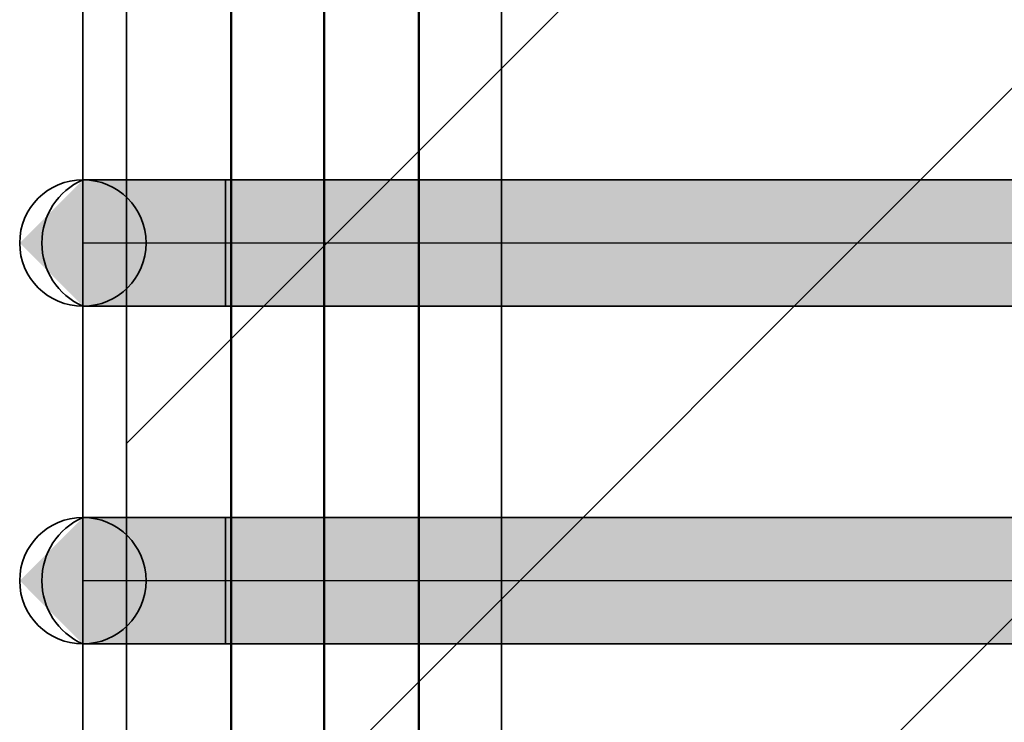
# Model space of a CAD drawing. Extents: x -459 to 541, y -543 to 550.
# Tile 184 of 256: x -417.8 to -412.55, y 477.89 to 481.64. Entities that reach past the tile are written whole.
import ezdxf
from ezdxf.lldxf.tags import DXFTag

# ---------------------------------------------------------------- set-up
doc = ezdxf.new("R2010")
doc.units = 0
doc.layers.get('0').update_dxf_attribs({"lineweight": 35})
for name, color, linetype, lineweight, true_color in [('A_Aussenwand', 3, 'Continuous', 35, 0x00ff00), ('A_Aussenwand-A07ALC2O1N', 3, 'Continuous', 35, 0x00ff00), ('A_Innenwand', 7, 'Continuous', 35, 0x80ff80), ('A_Tuer', 7, 'Continuous', 35, 0xbdbbbb), ('A_Wandschlitz-A07ALC2S1N', 7, 'Continuous', 35, 0x008080), ('H_Ruecklauf', 5, 'Continuous', 35, 0x0000ff), ('H_Vorlauf', 1, 'Continuous', 35, 0xff0000), ('Rohrleitung', 1, 'Continuous', 35, 0xff0000), ('Rohrleitung-Shading', 1, 'Continuous', 35, 0xff0000)]:
    doc.layers.add(name, color=color, linetype=linetype, lineweight=lineweight, true_color=true_color)
tags = doc.linetypes.add('STRICHPUNKT2', pattern=[12.7, 6.35, -3.175, 0, -3.175]).pattern_tags.tags
tags[10:11] = [DXFTag(74, 4), DXFTag(75, 0), DXFTag(340, '0'), DXFTag(46, 0.0), DXFTag(50, 0.0), DXFTag(44, 0.0), DXFTag(45, 0.0)]
tags[8:9] = [DXFTag(74, 4), DXFTag(75, 0), DXFTag(340, '0'), DXFTag(46, 0.0), DXFTag(50, 0.0), DXFTag(44, 0.0), DXFTag(45, 0.0)]
tags[6:7] = [DXFTag(74, 4), DXFTag(75, 0), DXFTag(340, '0'), DXFTag(46, 0.0), DXFTag(50, 0.0), DXFTag(44, 0.0), DXFTag(45, 0.0)]
tags[4:5] = [DXFTag(74, 4), DXFTag(75, 0), DXFTag(340, '0'), DXFTag(46, 0.0), DXFTag(50, 0.0), DXFTag(44, 0.0), DXFTag(45, 0.0)]

# ---------------------------------------------------------------- blocks, each defined once
blk = doc.blocks.new('3D-Ansicht-A07ALAKT1N', base_point=(-428.9481, 427.085))
at = {"layer": 'Rohrleitung-Shading', "color": 16, "true_color": 0x8b0000}
for points in [[(-417.765, 480.447), (-417.4395, 480.784), (-417.8023, 480.447), (-417.4653, 480.784)], [(-417.4395, 480.11), (-417.765, 480.447), (-417.4653, 480.11), (-417.8023, 480.447)], [(-417.765, 478.647), (-417.4395, 478.984), (-417.8023, 478.647), (-417.4653, 478.984)], [(-417.4395, 478.31), (-417.765, 478.647), (-417.4653, 478.31), (-417.8023, 478.647)]]:
    blk.add_solid(points, dxfattribs=at)
at = {"layer": 'Rohrleitung-Shading', "color": 14, "true_color": 0xa20000}
for points in [[(-417.6554, 480.447), (-417.3635, 480.784), (-417.765, 480.447), (-417.4395, 480.784)], [(-417.3635, 480.11), (-417.6554, 480.447), (-417.4395, 480.11), (-417.765, 480.447)], [(-417.6554, 478.647), (-417.3635, 478.984), (-417.765, 478.647), (-417.4395, 478.984)], [(-417.3635, 478.31), (-417.6554, 478.647), (-417.4395, 478.31), (-417.765, 478.647)]]:
    blk.add_solid(points, dxfattribs=at)
at = {"layer": 'Rohrleitung-Shading', "color": 12, "true_color": 0xb60000}
for points in [[(-417.481, 480.447), (-417.2427, 480.784), (-417.6554, 480.447), (-417.3635, 480.784)], [(-417.2427, 480.11), (-417.481, 480.447), (-417.3635, 480.11), (-417.6554, 480.447)], [(-417.481, 478.647), (-417.2427, 478.984), (-417.6554, 478.647), (-417.3635, 478.984)], [(-417.2427, 478.31), (-417.481, 478.647), (-417.3635, 478.31), (-417.6554, 478.647)]]:
    blk.add_solid(points, dxfattribs=at)
at = {"layer": 'Rohrleitung-Shading', "color": 12, "true_color": 0xc70000}
for points in [[(-417.2538, 480.447), (-417.0853, 480.784), (-417.481, 480.447), (-417.2427, 480.784)], [(-417.0853, 480.11), (-417.2538, 480.447), (-417.2427, 480.11), (-417.481, 480.447)], [(-417.2538, 478.647), (-417.0853, 478.984), (-417.481, 478.647), (-417.2427, 478.984)], [(-417.0853, 478.31), (-417.2538, 478.647), (-417.2427, 478.31), (-417.481, 478.647)]]:
    blk.add_solid(points, dxfattribs=at)
at = {"layer": 'Rohrleitung-Shading', "color": 12, "true_color": 0xd30000}
for points in [[(-416.9893, 480.447), (-416.902, 480.784), (-417.2538, 480.447), (-417.0853, 480.784)], [(-416.902, 480.11), (-416.9893, 480.447), (-417.0853, 480.11), (-417.2538, 480.447)], [(-416.9893, 478.647), (-416.902, 478.984), (-417.2538, 478.647), (-417.0853, 478.984)], [(-416.902, 478.31), (-416.9893, 478.647), (-417.0853, 478.31), (-417.2538, 478.647)]]:
    blk.add_solid(points, dxfattribs=at)
at = {"layer": 'Rohrleitung-Shading', "color": 12, "true_color": 0xd90000}
for points in [[(-416.7053, 480.447), (-416.7053, 480.784), (-416.9893, 480.447), (-416.902, 480.784)], [(-408.1525, 480.784), (-416.7053, 480.784), (-403.033, 480.447), (-416.7053, 480.447)], [(-416.7053, 480.11), (-416.7053, 480.447), (-416.902, 480.11), (-416.9893, 480.447)], [(-403.033, 480.447), (-416.7053, 480.447), (-403.033, 480.11), (-416.7053, 480.11)], [(-416.7053, 478.647), (-416.7053, 478.984), (-416.9893, 478.647), (-416.902, 478.984)], [(-394.4802, 478.984), (-416.7053, 478.984), (-389.3606, 478.647), (-416.7053, 478.647)], [(-416.7053, 478.31), (-416.7053, 478.647), (-416.902, 478.31), (-416.9893, 478.647)], [(-375.6883, 478.647), (-416.7053, 478.647), (-375.6883, 478.31), (-416.7053, 478.31)]]:
    blk.add_solid(points, dxfattribs=at)
blk = doc.blocks.new('Referenz-A07ALC2M1N', base_point=(-428.9482, 451.647))
at = {"layer": 'A_Aussenwand', "color": 0, "linetype": 'ByBlock', "ltscale": 0.35}
blk.add_line((-416.1766, 509.847), (-416.1766, 469.847), dxfattribs=at)
at = {"layer": 'A_Aussenwand', "color": 0, "linetype": 'ByBlock', "lineweight": 18, "ltscale": 0.18}
blk.add_line((-416.1724, 480.439), (-416.1724, 480.439), dxfattribs=at)
at = {"layer": 'A_Innenwand', "color": 0, "linetype": 'ByBlock', "ltscale": 0.35}
for p, q in [((-416.1801, 519.447), (-416.1801, 469.847)), ((-416.1788, 519.447), (-416.1788, 469.847))]:
    blk.add_line(p, q, dxfattribs=at)
at = {"layer": 'A_Tuer', "color": 0, "linetype": 'Continuous', "ltscale": 0.35}
for p, q in [((-416.6766, 469.847), (-416.6766, 509.847)), ((-416.6724, 509.847), (-416.6724, 479.0742)), ((-415.6766, 469.847), (-415.6766, 509.847)), ((-415.6724, 479.0748), (-415.6724, 509.847)), ((-416.6724, 479.0742), (-416.6724, 469.847)), ((-415.6724, 469.847), (-415.6724, 479.0748))]:
    blk.add_line(p, q, dxfattribs=at)
blk = doc.blocks.new('Referenz-A07ALC2U1N', base_point=(-417.2349, 427.085))
at = {"layer": 'A_Aussenwand-A07ALC2O1N', "color": 0, "linetype": 'ByBlock', "ltscale": 0.35}
for p, q in [((-417.2326, 469.847), (-417.2326, 493.647)), ((-417.2326, 493.647), (-417.2326, 440.847)), ((-415.2326, 493.647), (-415.2326, 469.847))]:
    blk.add_line(p, q, dxfattribs=at)
at = {"layer": 'A_Aussenwand-A07ALC2O1N', "color": 0, "linetype": 'ByBlock', "lineweight": 18, "ltscale": 0.18}
for p, q in [((-417.2326, 479.3788), (-402.9644, 493.647)), ((-417.2326, 476.5504), (-402.6293, 491.1537)), ((-417.2326, 473.722), (-402.6293, 488.3253))]:
    blk.add_line(p, q, dxfattribs=at)
at = {"layer": 'A_Wandschlitz-A07ALC2S1N', "color": 0, "linetype": 'Continuous', "ltscale": 0.35}
for p, q in [((-417.2326, 493.647), (-417.2326, 469.847)), ((-415.2326, 469.847), (-415.2326, 493.647))]:
    blk.add_line(p, q, dxfattribs=at)
blk = doc.blocks.new('Rohrbogen-A07ALC3G1N', base_point=(-417.8023, 480.11))
at = {"color": 0, "linetype": 'ByBlock', "lineweight": -2, "ltscale": 0.35}
for p, q in [((-417.4394, 480.784), (-417.4653, 480.784)), ((-417.3635, 480.784), (-417.4394, 480.784)), ((-417.2427, 480.784), (-417.3635, 480.784)), ((-417.0853, 480.784), (-417.2427, 480.784)), ((-416.902, 480.784), (-417.0853, 480.784)), ((-416.7053, 480.784), (-416.902, 480.784)), ((-416.7053, 480.11), (-416.7053, 480.784)), ((-417.4394, 480.11), (-417.4653, 480.11)), ((-417.3635, 480.11), (-417.4394, 480.11)), ((-417.2427, 480.11), (-417.3635, 480.11)), ((-417.0853, 480.11), (-417.2427, 480.11)), ((-416.902, 480.11), (-417.0853, 480.11)), ((-416.7053, 480.11), (-416.902, 480.11))]:
    blk.add_line(p, q, dxfattribs=at)
at = {"color": 0, "linetype": 'STRICHPUNKT2', "lineweight": 25, "ltscale": 0.25}
blk.add_line((-416.7053, 480.447), (-417.4653, 480.447), dxfattribs=at)
at = {"color": 0, "linetype": 'ByBlock', "lineweight": -2, "ltscale": 0.35}
blk.add_circle((-417.4653, 480.447), 0.337, dxfattribs=at)
at = {"color": 0, "lineweight": -2}
blk.add_ellipse((-417.3156, 480.447), major_axis=(-0.1497, 0.337), ratio=1, start_param=0, end_param=2.305501, dxfattribs=at)
blk = doc.blocks.new('Rohrbogen-A07ALC3I1N', base_point=(-417.8023, 478.31))
at = {"color": 0, "linetype": 'ByBlock', "lineweight": -2, "ltscale": 0.35}
for p, q in [((-417.4394, 478.984), (-417.4653, 478.984)), ((-417.3635, 478.984), (-417.4394, 478.984)), ((-417.2427, 478.984), (-417.3635, 478.984)), ((-417.0853, 478.984), (-417.2427, 478.984)), ((-416.902, 478.984), (-417.0853, 478.984)), ((-416.7053, 478.984), (-416.902, 478.984)), ((-416.7053, 478.31), (-416.7053, 478.984)), ((-417.4394, 478.31), (-417.4653, 478.31)), ((-417.3635, 478.31), (-417.4394, 478.31)), ((-417.2427, 478.31), (-417.3635, 478.31)), ((-417.0853, 478.31), (-417.2427, 478.31)), ((-416.902, 478.31), (-417.0853, 478.31)), ((-416.7053, 478.31), (-416.902, 478.31))]:
    blk.add_line(p, q, dxfattribs=at)
at = {"color": 0, "linetype": 'STRICHPUNKT2', "lineweight": 25, "ltscale": 0.25}
blk.add_line((-416.7053, 478.647), (-417.4653, 478.647), dxfattribs=at)
at = {"color": 0, "linetype": 'ByBlock', "lineweight": -2, "ltscale": 0.35}
blk.add_circle((-417.4653, 478.647), 0.337, dxfattribs=at)
at = {"color": 0, "lineweight": -2}
blk.add_ellipse((-417.3156, 478.647), major_axis=(-0.1497, 0.337), ratio=1, start_param=0, end_param=2.305501, dxfattribs=at)
blk = doc.blocks.new('Stahlrohr nach DIN 2448-A07ALC541N', base_point=(-416.7053, 480.11))
at = {"color": 0, "linetype": 'ByBlock', "lineweight": -2, "ltscale": 0.35}
for p, q in [((-334.3253, 480.784), (-416.7053, 480.784)), ((-416.7053, 480.784), (-416.7053, 480.5866)), ((-416.7053, 480.5866), (-416.7053, 480.3074)), ((-416.7053, 480.3074), (-416.7053, 480.11)), ((-416.7053, 480.11), (-334.3253, 480.11))]:
    blk.add_line(p, q, dxfattribs=at)
at = {"color": 0, "linetype": 'STRICHPUNKT2', "lineweight": 25, "ltscale": 0.25}
blk.add_line((-334.3253, 480.447), (-416.7053, 480.447), dxfattribs=at)
blk = doc.blocks.new('Stahlrohr nach DIN 2448-A07ALC561N', base_point=(-416.7053, 478.31))
at = {"color": 0, "linetype": 'ByBlock', "lineweight": -2, "ltscale": 0.35}
for p, q in [((-334.3253, 478.984), (-416.7053, 478.984)), ((-416.7053, 478.984), (-416.7053, 478.7866)), ((-416.7053, 478.7866), (-416.7053, 478.5074)), ((-416.7053, 478.5074), (-416.7053, 478.31)), ((-416.7053, 478.31), (-334.3253, 478.31))]:
    blk.add_line(p, q, dxfattribs=at)
at = {"color": 0, "linetype": 'STRICHPUNKT2', "lineweight": 25, "ltscale": 0.25}
blk.add_line((-334.3253, 478.647), (-416.7053, 478.647), dxfattribs=at)
blk = doc.blocks.new('Steigleitung Heizung-A07ALC5S1N', base_point=(-417.4653, 474.847))
at = {"color": 0, "linetype": 'ByBlock', "lineweight": -2, "ltscale": 0.35}
blk.add_line((-417.4653, 474.847), (-417.4653, 493.647), dxfattribs=at)
blk = doc.blocks.new('Steigleitung Heizung-A07ALC5U1N', base_point=(-417.4653, 471.047))
at = {"color": 0, "linetype": 'ByBlock', "lineweight": -2, "ltscale": 0.35}
blk.add_line((-417.4653, 471.047), (-417.4653, 493.647), dxfattribs=at)
blk = doc.blocks.new('Steigleitung Heizung-A07ALC5W1N', base_point=(-417.4653, 476.647))
at = {"color": 0, "linetype": 'ByBlock', "lineweight": -2, "ltscale": 0.35}
blk.add_line((-417.4653, 476.647), (-417.4653, 493.647), dxfattribs=at)
blk = doc.blocks.new('Steigleitung Heizung-A07ALC5Y1N', base_point=(-417.4653, 473.047))
at = {"color": 0, "linetype": 'ByBlock', "lineweight": -2, "ltscale": 0.35}
blk.add_line((-417.4653, 473.047), (-417.4653, 493.647), dxfattribs=at)
blk = doc.blocks.new('Stahlrohr nach DIN 2448-A07ALC6C1N', base_point=(-417.8023, 480.11))
at = {"color": 0, "linetype": 'STRICHPUNKT2', "lineweight": 25, "ltscale": 0.25}
blk.add_line((-417.4653, 480.447), (-417.4653, 480.447), dxfattribs=at)
at = {"color": 0, "linetype": 'ByBlock', "lineweight": -2, "ltscale": 0.35}
blk.add_circle((-417.4653, 480.447), 0.337, dxfattribs=at)
blk = doc.blocks.new('Stahlrohr nach DIN 2448-A07ALC6E1N', base_point=(-417.8023, 478.31))
at = {"color": 0, "linetype": 'STRICHPUNKT2', "lineweight": 25, "ltscale": 0.25}
blk.add_line((-417.4653, 478.647), (-417.4653, 478.647), dxfattribs=at)
at = {"color": 0, "linetype": 'ByBlock', "lineweight": -2, "ltscale": 0.35}
blk.add_circle((-417.4653, 478.647), 0.337, dxfattribs=at)

msp = doc.modelspace()

# ---------------------------------------------------------------- block references
at = {"color": 251, "lineweight": 25, "ltscale": 0.25, "true_color": 0x585858}
for name, p in [('Referenz-A07ALC2M1N', (-428.9482, 451.647)), ('Referenz-A07ALC2U1N', (-417.2349, 427.085))]:
    msp.add_blockref(name, p, dxfattribs=at)
msp.add_blockref('3D-Ansicht-A07ALAKT1N', (-428.9481, 427.085))
at = {"layer": 'H_Ruecklauf', "ltscale": 0.35}
for name, p in [('Steigleitung Heizung-A07ALC5W1N', (-417.4653, 476.647)), ('Steigleitung Heizung-A07ALC5Y1N', (-417.4653, 473.047))]:
    msp.add_blockref(name, p, dxfattribs=at)
at = {"layer": 'H_Vorlauf', "ltscale": 0.35}
for name, p in [('Steigleitung Heizung-A07ALC5S1N', (-417.4653, 474.847)), ('Steigleitung Heizung-A07ALC5U1N', (-417.4653, 471.047))]:
    msp.add_blockref(name, p, dxfattribs=at)
at = {"layer": 'Rohrleitung', "ltscale": 0.35}
for name, p in [('Rohrbogen-A07ALC3G1N', (-417.8023, 480.11)), ('Stahlrohr nach DIN 2448-A07ALC6C1N', (-417.8023, 480.11)), ('Stahlrohr nach DIN 2448-A07ALC541N', (-416.7053, 480.11)), ('Rohrbogen-A07ALC3I1N', (-417.8023, 478.31)), ('Stahlrohr nach DIN 2448-A07ALC6E1N', (-417.8023, 478.31)), ('Stahlrohr nach DIN 2448-A07ALC561N', (-416.7053, 478.31))]:
    msp.add_blockref(name, p, dxfattribs=at)

doc.saveas('drawing.dxf')
